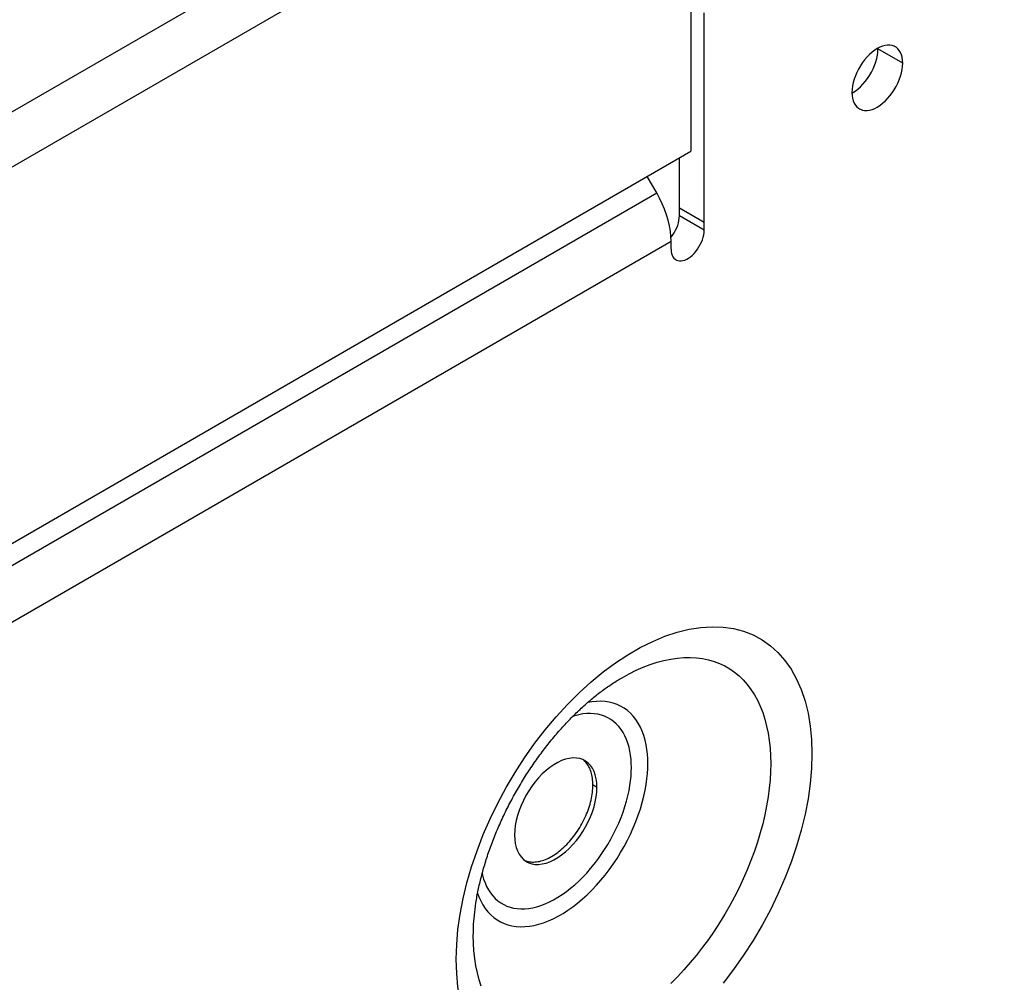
# Model space of a CAD drawing. Extents: x 0 to 17, y 0 to 11.
# Tile 24 of 27: x 15.657 to 16.322, y 6.199 to 6.849. Entities that reach past the tile are written whole.
import ezdxf

# ---------------------------------------------------------------- set-up
doc = ezdxf.new("R2010")
doc.units = 0
doc.header["$LTSCALE"] = 0.935
doc.layers.get('0').update_dxf_attribs({"linetype": 'CONTINUOUS'})

msp = doc.modelspace()

# ---------------------------------------------------------------- linework, layer by layer
at = {"color": 7, "linetype": 'CONTINUOUS'}
for p, q in [((15.58135, 6.7464), (16.09685, 7.04403)), ((16.11022, 7.01445), (15.58302, 6.71008)), ((16.11022, 7.01445), (16.11022, 6.7605)), ((16.11912, 6.70714), (16.11912, 6.85375)), ((16.23646, 6.82953), (16.23644, 6.82998)), ((16.25317, 6.81989), (16.23646, 6.82953)), ((16.21895, 6.79967), (16.21934, 6.79988)), ((15.58135, 6.45516), (16.11022, 6.7605)), ((16.10242, 6.71678), (16.10242, 6.756)), ((16.08707, 6.73235), (16.08066, 6.74344)), ((15.58202, 6.44076), (16.08707, 6.73235)), ((16.11912, 6.71228), (16.10242, 6.72193)), ((16.11912, 6.70714), (16.10242, 6.71678)), ((16.09685, 6.69942), (15.60362, 6.41466)), ((16.09685, 6.69428), (16.09685, 6.69942)), ((16.04674, 6.33103), (16.04396, 6.33264)), ((15.99805, 6.28168), (15.99876, 6.28141)), ((15.99876, 6.28141), (15.99959, 6.28116))]:
    msp.add_line(p, q, dxfattribs=at)
for points in [[(16.24815, 6.83097), (16.2475, 6.83131), (16.24611, 6.83181), (16.24461, 6.83206), (16.243, 6.83208), (16.24134, 6.83186), (16.23961, 6.83139), (16.23783, 6.83069), (16.23605, 6.82977), (16.23426, 6.82863), (16.23248, 6.82728), (16.23076, 6.82575), (16.22909, 6.82405), (16.22748, 6.82217), (16.22598, 6.82019), (16.2246, 6.81809), (16.22332, 6.81588), (16.2222, 6.81363), (16.22123, 6.81134), (16.22041, 6.80901), (16.21976, 6.80671), (16.21931, 6.80448), (16.21903, 6.80228), (16.21893, 6.80012)], [(16.21934, 6.79988), (16.22113, 6.80102), (16.22291, 6.80237), (16.22463, 6.8039), (16.2263, 6.8056), (16.22791, 6.80748), (16.22941, 6.80946), (16.23079, 6.81156), (16.23207, 6.81377), (16.23319, 6.81602), (16.23416, 6.81831), (16.23498, 6.82064), (16.23563, 6.82294), (16.23608, 6.82517), (16.23636, 6.82737), (16.23646, 6.82953)], [(16.25317, 6.81989), (16.25306, 6.82193), (16.25279, 6.82381), (16.25233, 6.82551), (16.25169, 6.82707), (16.25087, 6.82845), (16.2499, 6.82962), (16.24877, 6.83057), (16.24815, 6.83097)], [(16.22394, 6.78904), (16.2246, 6.7887), (16.22598, 6.7882), (16.22748, 6.78794), (16.22909, 6.78793), (16.23076, 6.78815), (16.23248, 6.78861), (16.23426, 6.78932), (16.23605, 6.79023), (16.23783, 6.79137), (16.23961, 6.79273), (16.24134, 6.79426), (16.243, 6.79596), (16.24461, 6.79783), (16.24611, 6.79982), (16.2475, 6.80192), (16.24877, 6.80413), (16.2499, 6.80638), (16.25087, 6.80867), (16.25169, 6.811), (16.25233, 6.8133), (16.25279, 6.81553), (16.25306, 6.81773), (16.25317, 6.81989)], [(16.21893, 6.80012), (16.21903, 6.79808), (16.21931, 6.7962), (16.21976, 6.79449), (16.22041, 6.79294), (16.22123, 6.79156), (16.2222, 6.79039), (16.22332, 6.78944), (16.22394, 6.78904)], [(16.09685, 6.69942), (16.09672, 6.70291), (16.09634, 6.70645), (16.09571, 6.71006), (16.09484, 6.71377), (16.09372, 6.71754), (16.09238, 6.72129), (16.09083, 6.725), (16.08906, 6.72868), (16.08707, 6.73235)], [(16.09674, 6.7023), (16.09685, 6.70243), (16.09793, 6.70387), (16.09893, 6.70542), (16.09982, 6.70701), (16.10058, 6.70865), (16.10124, 6.71033), (16.10175, 6.712), (16.10211, 6.71361), (16.10234, 6.71521), (16.10242, 6.71678)], [(16.10011, 6.68708), (16.10034, 6.68695), (16.10135, 6.68656), (16.10242, 6.68636), (16.10357, 6.68636), (16.1048, 6.68655), (16.10605, 6.68693), (16.10734, 6.6875), (16.10864, 6.68825), (16.10992, 6.68916), (16.11118, 6.69023), (16.1124, 6.69146), (16.11356, 6.69279), (16.11463, 6.69423), (16.11563, 6.69578), (16.11652, 6.69737), (16.11729, 6.69901), (16.11794, 6.70069), (16.11845, 6.70235), (16.11882, 6.70397), (16.11904, 6.70557), (16.11912, 6.70714)], [(16.09685, 6.69428), (16.09694, 6.6928), (16.09716, 6.69147), (16.09752, 6.69027), (16.09804, 6.6892), (16.09869, 6.68827), (16.09946, 6.68752), (16.10011, 6.68708)], [(15.9517, 6.21508), (15.952, 6.22501), (15.95287, 6.23512), (15.95432, 6.24543), (15.95635, 6.25598), (15.95895, 6.26671), (15.96208, 6.27748), (15.96575, 6.28829), (15.96996, 6.29913), (15.97463, 6.30984), (15.97979, 6.32043), (15.98542, 6.3309), (15.99143, 6.34109), (15.99785, 6.351), (16.00465, 6.36063), (16.01175, 6.36986), (16.01914, 6.37866), (16.02682, 6.38704), (16.03468, 6.39489), (16.04273, 6.4022), (16.05096, 6.40896), (16.05924, 6.4151), (16.06759, 6.42059), (16.076, 6.42544), (16.08435, 6.42959), (16.09264, 6.43303), (16.10087, 6.43576), (16.10891, 6.43775), (16.11677, 6.43898), (16.12446, 6.43946), (16.13185, 6.4392), (16.13894, 6.43817), (16.14575, 6.43639), (16.15216, 6.43388), (16.15818, 6.43064), (16.16381, 6.42667), (16.16896, 6.42204), (16.17364, 6.41672), (16.17784, 6.41074), (16.18152, 6.40418), (16.18465, 6.39702), (16.18725, 6.38929), (16.18928, 6.38108), (16.19072, 6.37244), (16.1916, 6.36334), (16.1919, 6.35376)], [(16.06364, 6.40508), (16.06842, 6.40771), (16.0732, 6.41007), (16.07795, 6.41216), (16.08268, 6.41397), (16.08736, 6.41549), (16.09198, 6.41673), (16.09655, 6.41768), (16.10104, 6.41833), (16.10544, 6.41869), (16.10975, 6.41876), (16.11395, 6.41853), (16.11804, 6.418), (16.122, 6.41718), (16.12582, 6.41608), (16.1295, 6.41468), (16.13304, 6.41301), (16.13641, 6.41105), (16.13962, 6.40881), (16.14267, 6.4063), (16.14554, 6.40351), (16.14822, 6.40046), (16.15072, 6.39715), (16.15302, 6.39359), (16.15511, 6.38979), (16.15699, 6.38576), (16.15866, 6.38151), (16.1601, 6.37706), (16.16132, 6.37244), (16.16231, 6.36764), (16.16308, 6.36269), (16.16363, 6.35761), (16.16395, 6.35241), (16.16406, 6.34711)], [(16.0811, 6.3471), (16.08104, 6.35027), (16.08083, 6.35345), (16.08048, 6.35664), (16.07996, 6.35981), (16.07926, 6.36294), (16.07838, 6.36598), (16.07732, 6.36892), (16.07607, 6.37172), (16.07464, 6.37436), (16.07304, 6.37681), (16.07127, 6.37907), (16.06934, 6.38111), (16.06727, 6.38292), (16.06507, 6.38451), (16.06273, 6.38587), (16.06027, 6.387), (16.05769, 6.38789), (16.05499, 6.38855), (16.05219, 6.38898), (16.04929, 6.38916), (16.0463, 6.3891), (16.04324, 6.3888), (16.04046, 6.38832)], [(16.06997, 6.34444), (16.06993, 6.34721), (16.06975, 6.34996), (16.06943, 6.35269), (16.06897, 6.35544), (16.06837, 6.35816), (16.06761, 6.36079), (16.06669, 6.36333), (16.0656, 6.36577), (16.06437, 6.36805), (16.06298, 6.37017), (16.06144, 6.37213), (16.05978, 6.3739), (16.05799, 6.37547), (16.05608, 6.37685), (16.05405, 6.37803), (16.05192, 6.379), (16.04968, 6.37978), (16.04735, 6.38035), (16.04492, 6.38072), (16.0424, 6.38088), (16.03982, 6.38083), (16.03717, 6.38057), (16.03445, 6.3801), (16.03169, 6.37943), (16.03053, 6.37907)], [(16.03858, 6.34906), (16.03713, 6.34978), (16.03506, 6.35046), (16.03281, 6.35083), (16.03047, 6.35088), (16.02802, 6.35059), (16.02546, 6.34998), (16.02287, 6.34907), (16.02024, 6.34783), (16.01757, 6.3463), (16.01494, 6.34449), (16.01235, 6.34241), (16.00979, 6.34007), (16.00734, 6.33752), (16.00499, 6.33477), (16.00275, 6.33181), (16.00067, 6.32873), (15.99876, 6.32552), (15.99702, 6.32219), (15.99548, 6.31882), (15.99417, 6.31541), (15.99306, 6.31198), (15.99219, 6.30859), (15.99158, 6.3053), (15.9912, 6.30207), (15.99107, 6.29889)], [(16.1919, 6.35376), (16.1916, 6.34384), (16.19072, 6.33372), (16.18928, 6.32341), (16.18725, 6.31287), (16.18465, 6.30213), (16.18152, 6.29136), (16.17784, 6.28056), (16.17364, 6.26972), (16.16896, 6.259), (16.16381, 6.24841), (16.15818, 6.23795), (16.15216, 6.22776), (16.14575, 6.21785), (16.13894, 6.20821), (16.13185, 6.19899)], [(15.96615, 6.25962), (15.96701, 6.25724), (15.96826, 6.25443), (15.96969, 6.25179), (15.97129, 6.24934), (15.97306, 6.24708), (15.97499, 6.24504), (15.97706, 6.24323), (15.97926, 6.24164), (15.9816, 6.24028), (15.98406, 6.23915), (15.98664, 6.23826), (15.98934, 6.2376), (15.99214, 6.23718), (15.99504, 6.23699), (15.99803, 6.23705), (16.00109, 6.23735), (16.00422, 6.23789), (16.0074, 6.23867), (16.01063, 6.23968), (16.0139, 6.24092), (16.0172, 6.24239), (16.0205, 6.24409), (16.02382, 6.246), (16.02713, 6.24812), (16.03042, 6.25046), (16.03369, 6.25298), (16.03692, 6.2557), (16.0401, 6.2586), (16.04323, 6.26168), (16.0463, 6.26492), (16.04928, 6.26831), (16.05218, 6.27184), (16.05498, 6.27549), (16.05768, 6.27926), (16.06026, 6.28314), (16.06272, 6.28711), (16.06506, 6.29117), (16.06727, 6.29531), (16.06934, 6.29951), (16.07126, 6.30377), (16.07304, 6.30808), (16.07464, 6.31238), (16.07607, 6.31666), (16.07732, 6.32091), (16.07838, 6.32507), (16.07926, 6.32913), (16.07996, 6.33307), (16.08048, 6.33685), (16.08083, 6.34044), (16.08104, 6.34386), (16.0811, 6.3471)], [(15.9692, 6.27284), (15.96944, 6.27176), (15.9702, 6.26912), (15.97112, 6.26659), (15.9722, 6.26415), (15.97344, 6.26187), (15.97482, 6.25975), (15.97636, 6.25779), (15.97803, 6.25602), (15.97982, 6.25445), (15.98173, 6.25307), (15.98376, 6.25189), (15.98589, 6.25091), (15.98813, 6.25014), (15.99046, 6.24957), (15.99289, 6.2492), (15.9954, 6.24904), (15.99799, 6.24909), (16.00064, 6.24935), (16.00336, 6.24982), (16.00611, 6.25049), (16.00891, 6.25137), (16.01175, 6.25245), (16.0146, 6.25372), (16.01746, 6.25519), (16.02034, 6.25685), (16.0232, 6.25869), (16.02605, 6.2607), (16.02889, 6.2629), (16.03169, 6.26525), (16.03444, 6.26776), (16.03716, 6.27043), (16.03981, 6.27324), (16.0424, 6.27617), (16.04491, 6.27923), (16.04734, 6.2824), (16.04967, 6.28566), (16.05191, 6.28903), (16.05405, 6.29247), (16.05607, 6.29598), (16.05799, 6.29957), (16.05978, 6.30321), (16.06144, 6.3069), (16.06298, 6.31064), (16.06437, 6.31436), (16.0656, 6.31807), (16.06668, 6.32176), (16.06761, 6.32536), (16.06837, 6.32887), (16.06897, 6.33229), (16.06943, 6.33556), (16.06975, 6.33867), (16.06993, 6.34163), (16.06997, 6.34444)], [(16.03912, 6.34795), (16.03852, 6.34859), (16.03789, 6.34918)], [(16.04674, 6.33103), (16.04661, 6.33405), (16.04623, 6.33686), (16.04561, 6.33944), (16.04475, 6.34182), (16.04364, 6.34398), (16.04232, 6.34586), (16.04079, 6.34746), (16.03904, 6.34877), (16.03858, 6.34906)], [(16.04396, 6.33264), (16.04394, 6.33383), (16.04388, 6.335), (16.04378, 6.33614), (16.04365, 6.33725), (16.04347, 6.33834), (16.04326, 6.33939), (16.04301, 6.34041), (16.04272, 6.3414), (16.0424, 6.34235), (16.04203, 6.34327), (16.04164, 6.34415), (16.0412, 6.345), (16.04073, 6.3458), (16.04023, 6.34656), (16.03969, 6.34728), (16.03912, 6.34795)], [(16.16406, 6.34711), (16.16395, 6.34168), (16.16363, 6.33611), (16.16308, 6.3304), (16.16231, 6.32457), (16.16132, 6.31862), (16.1601, 6.31259), (16.15866, 6.30648), (16.157, 6.30031), (16.15512, 6.29411), (16.15303, 6.28789), (16.15073, 6.28167), (16.14823, 6.27548), (16.14555, 6.26933), (16.14268, 6.26323), (16.13963, 6.2572), (16.13642, 6.25125), (16.13304, 6.24539), (16.12951, 6.23964), (16.12583, 6.23399), (16.12201, 6.22847), (16.11805, 6.22308), (16.11397, 6.21784), (16.10976, 6.21275), (16.10545, 6.20784), (16.10105, 6.20312), (16.09656, 6.19859)], [(15.99923, 6.28086), (16.00067, 6.28014), (16.00275, 6.27946), (16.00499, 6.27909), (16.00734, 6.27904), (16.00979, 6.27933), (16.01235, 6.27994), (16.01494, 6.28085), (16.01757, 6.28209), (16.02024, 6.28362), (16.02287, 6.28543), (16.02546, 6.28751), (16.02802, 6.28985), (16.03047, 6.2924), (16.03281, 6.29515), (16.03506, 6.29811), (16.03713, 6.30119), (16.03904, 6.3044), (16.04079, 6.30773), (16.04232, 6.3111), (16.04364, 6.31451), (16.04475, 6.31794), (16.04561, 6.32132), (16.04623, 6.32462), (16.04661, 6.32785), (16.04674, 6.33103)], [(15.99959, 6.28116), (16.00044, 6.28095), (16.00131, 6.2808), (16.0022, 6.28069), (16.00311, 6.28064), (16.00404, 6.28063), (16.00499, 6.28068), (16.00595, 6.28077), (16.00693, 6.28092), (16.00791, 6.28111), (16.00892, 6.28136), (16.00993, 6.28165), (16.01094, 6.28199), (16.01197, 6.28238), (16.013, 6.28282), (16.01404, 6.28331), (16.01508, 6.28384), (16.01612, 6.28442), (16.01716, 6.28504), (16.0182, 6.28571), (16.01924, 6.28642), (16.02027, 6.28718), (16.0213, 6.28797), (16.02231, 6.2888), (16.02332, 6.28968), (16.02433, 6.29059), (16.02531, 6.29153), (16.02629, 6.29251), (16.02725, 6.29353), (16.0282, 6.29458), (16.02913, 6.29566), (16.03004, 6.29676), (16.03093, 6.2979), (16.0318, 6.29906), (16.03265, 6.30025), (16.03348, 6.30146), (16.03428, 6.30268), (16.03506, 6.30394), (16.0358, 6.3052), (16.03653, 6.30648), (16.03722, 6.30778), (16.03789, 6.30909), (16.03852, 6.31041), (16.03912, 6.31174), (16.03969, 6.31307), (16.04023, 6.31441), (16.04073, 6.31576), (16.0412, 6.3171), (16.04164, 6.31844), (16.04203, 6.31978), (16.0424, 6.32112), (16.04272, 6.32245), (16.04301, 6.32377), (16.04326, 6.32508), (16.04347, 6.32638), (16.04365, 6.32767), (16.04378, 6.32894), (16.04388, 6.33019), (16.04394, 6.33142), (16.04396, 6.33264)], [(15.99107, 6.29889), (15.9912, 6.29586), (15.99158, 6.29306), (15.99219, 6.29048), (15.99306, 6.2881), (15.99417, 6.28594), (15.99548, 6.28406), (15.99702, 6.28246), (15.99876, 6.28114), (15.99923, 6.28086)], [(15.96863, 6.19675), (15.96719, 6.20119), (15.96597, 6.20582), (15.96497, 6.21062), (15.96421, 6.21557), (15.96366, 6.22065), (15.96333, 6.22585), (15.96323, 6.23115)], [(16.05924, 6.13925), (16.05096, 6.13581), (16.04273, 6.13308), (16.03468, 6.1311), (16.02682, 6.12987), (16.01914, 6.12938), (16.01175, 6.12965), (16.00465, 6.13068), (15.99785, 6.13246), (15.99143, 6.13496), (15.98542, 6.1382), (15.97979, 6.14217), (15.97463, 6.14681), (15.96996, 6.15212), (15.96575, 6.1581), (15.96208, 6.16467), (15.95895, 6.17182), (15.95635, 6.17956), (15.95432, 6.18776), (15.95287, 6.1964), (15.952, 6.20551), (15.9517, 6.21508)]]:
    msp.add_lwpolyline(points, dxfattribs=at)
at = {"color": 4, "linetype": 'CONTINUOUS'}
msp.add_open_spline([(0.2175, 10.8), (0.2175, 10.8), (0.2175, 10.8), (0.21751, 10.8), (0.21752, 10.8), (0.21753, 10.8), (0.21755, 10.8), (0.21757, 10.8), (0.21759, 10.8), (0.21764, 10.8), (0.21769, 10.8), (0.21775, 10.8), (0.21782, 10.8), (0.2179, 10.8), (0.218, 10.8), (0.21813, 10.8), (0.2183, 10.8), (0.21851, 10.8), (0.21876, 10.8), (0.21901, 10.8), (0.21927, 10.8), (0.2196, 10.8), (0.22002, 10.8), (0.22053, 10.8), (0.22103, 10.8), (0.22171, 10.8), (0.22255, 10.8), (0.22356, 10.8), (0.22457, 10.8), (0.22558, 10.8), (0.22659, 10.8), (0.22793, 10.8), (0.22962, 10.8), (0.23164, 10.8), (0.23366, 10.8), (0.23568, 10.8), (0.2377, 10.8), (0.23972, 10.8), (0.24241, 10.8), (0.24577, 10.8), (0.24981, 10.8), (0.25385, 10.8), (0.25789, 10.8), (0.26193, 10.8), (0.26732, 10.8), (0.27405, 10.8), (0.28213, 10.8), (0.29021, 10.8), (0.29828, 10.8), (0.30636, 10.8), (0.31444, 10.8), (0.32252, 10.8), (0.33329, 10.8), (0.34676, 10.8), (0.36291, 10.8), (0.37907, 10.8), (0.39523, 10.8), (0.41138, 10.8), (0.42754, 10.8), (0.44908, 10.8), (0.47601, 10.8), (0.50832, 10.8), (0.54064, 10.8), (0.57295, 10.8), (0.60527, 10.8), (0.63758, 10.8), (0.66989, 10.8), (0.70221, 10.8), (0.74529, 10.8), (0.79915, 10.8), (0.86378, 10.8), (0.9284, 10.8), (0.99303, 10.8), (1.05766, 10.8), (1.12229, 10.8), (1.18691, 10.8), (1.27308, 10.8), (1.3808, 10.8), (1.51005, 10.8), (1.63931, 10.8), (1.76856, 10.8), (1.89782, 10.8), (2.02707, 10.8), (2.15633, 10.8), (2.28558, 10.8), (2.41484, 10.8), (2.58718, 10.8), (2.8026, 10.8), (3.06111, 10.8), (3.31962, 10.8), (3.57813, 10.8), (3.83664, 10.8), (4.09516, 10.8), (4.35367, 10.8), (4.61218, 10.8), (4.95686, 10.8), (5.38771, 10.8), (5.90473, 10.8), (6.42175, 10.8), (6.93877, 10.8), (7.45579, 10.8), (7.97281, 10.8), (8.48983, 10.8), (9.00685, 10.8), (9.52387, 10.8), (10.04089, 10.8), (10.55791, 10.8), (11.07493, 10.8), (11.59196, 10.8), (12.02281, 10.8), (12.36749, 10.8), (12.626, 10.8), (12.88451, 10.8), (13.14302, 10.8), (13.40153, 10.8), (13.66004, 10.8), (13.91855, 10.8), (14.17706, 10.8), (14.39248, 10.8), (14.56482, 10.8), (14.69408, 10.8), (14.82334, 10.8), (14.95259, 10.8), (15.08185, 10.8), (15.2111, 10.8), (15.34036, 10.8), (15.46961, 10.8), (15.59887, 10.8), (15.70658, 10.8), (15.79275, 10.8), (15.85738, 10.8), (15.922, 10.8), (15.98663, 10.8), (16.05126, 10.8), (16.11589, 10.8), (16.18051, 10.8), (16.23437, 10.8), (16.27746, 10.8), (16.30977, 10.8), (16.34208, 10.8), (16.3744, 10.8), (16.40671, 10.8), (16.43902, 10.8), (16.47134, 10.8), (16.50365, 10.8), (16.53058, 10.8), (16.55212, 10.8), (16.56828, 10.8), (16.58444, 10.8), (16.60059, 10.8), (16.61675, 10.8), (16.63291, 10.8), (16.64637, 10.8), (16.65714, 10.8), (16.66522, 10.8), (16.6733, 10.8), (16.68138, 10.8), (16.68946, 10.8), (16.69754, 10.8), (16.70561, 10.8), (16.71235, 10.8), (16.71773, 10.8), (16.72177, 10.8), (16.72581, 10.8), (16.72985, 10.8), (16.73389, 10.8), (16.73725, 10.8), (16.73995, 10.8), (16.74197, 10.8), (16.74399, 10.8), (16.74601, 10.8), (16.74803, 10.8), (16.75005, 10.8), (16.75173, 10.8), (16.75307, 10.8), (16.75408, 10.8), (16.75509, 10.8), (16.7561, 10.8), (16.75711, 10.8), (16.75796, 10.8), (16.75863, 10.8), (16.75913, 10.8), (16.75964, 10.8), (16.76006, 10.8), (16.7604, 10.8), (16.76065, 10.8), (16.7609, 10.8), (16.76115, 10.8), (16.76136, 10.8), (16.76153, 10.8), (16.76166, 10.8), (16.76176, 10.8), (16.76185, 10.8), (16.76191, 10.8), (16.76197, 10.8), (16.76203, 10.8), (16.76207, 10.8), (16.76209, 10.8), (16.76212, 10.8), (16.76213, 10.8), (16.76214, 10.8), (16.76215, 10.8), (16.76216, 10.8), (16.76216, 10.8), (16.76216, 10.8), (16.76216, 10.79999), (16.76216, 10.79999), (16.76216, 10.79998), (16.76216, 10.79997), (16.76216, 10.79996), (16.76216, 10.79994), (16.76216, 10.79991), (16.76216, 10.79988), (16.76216, 10.79984), (16.76216, 10.7998), (16.76216, 10.79974), (16.76216, 10.79968), (16.76216, 10.79959), (16.76216, 10.79949), (16.76216, 10.79935), (16.76216, 10.79919), (16.76216, 10.79903), (16.76216, 10.79887), (16.76216, 10.79865), (16.76216, 10.79838), (16.76216, 10.79805), (16.76216, 10.79773), (16.76216, 10.7973), (16.76216, 10.79676), (16.76216, 10.79611), (16.76216, 10.79546), (16.76216, 10.79481), (16.76216, 10.79416), (16.76216, 10.7933), (16.76216, 10.79222), (16.76216, 10.79092), (16.76216, 10.78963), (16.76216, 10.78833), (16.76216, 10.78703), (16.76216, 10.78574), (16.76216, 10.78401), (16.76216, 10.78185), (16.76216, 10.77925), (16.76216, 10.77666), (16.76216, 10.77407), (16.76216, 10.77147), (16.76216, 10.76801), (16.76216, 10.76369), (16.76216, 10.75851), (16.76216, 10.75332), (16.76216, 10.74813), (16.76216, 10.74295), (16.76216, 10.73776), (16.76216, 10.73257), (16.76216, 10.72566), (16.76216, 10.71701), (16.76216, 10.70664), (16.76216, 10.69626), (16.76216, 10.68589), (16.76216, 10.67552), (16.76216, 10.66514), (16.76216, 10.65131), (16.76216, 10.63402), (16.76216, 10.61328), (16.76216, 10.59253), (16.76216, 10.57178), (16.76216, 10.55103), (16.76216, 10.53029), (16.76216, 10.50954), (16.76216, 10.48879), (16.76216, 10.46113), (16.76216, 10.42655), (16.76216, 10.38506), (16.76216, 10.34356), (16.76216, 10.30207), (16.76216, 10.26057), (16.76216, 10.21908), (16.76216, 10.17758), (16.76216, 10.12226), (16.76216, 10.0531), (16.76216, 9.97011), (16.76216, 9.88712), (16.76216, 9.80414), (16.76216, 9.72115), (16.76216, 9.63816), (16.76216, 9.55517), (16.76216, 9.47218), (16.76216, 9.38919), (16.76216, 9.27854), (16.76216, 9.14023), (16.76216, 8.97425), (16.76216, 8.80827), (16.76216, 8.64229), (16.76216, 8.47632), (16.76216, 8.31034), (16.76216, 8.14436), (16.76216, 7.97838), (16.76216, 7.75708), (16.76216, 7.48045), (16.76216, 7.1485), (16.76216, 6.81654), (16.76216, 6.48459), (16.76216, 6.15263), (16.76216, 5.82068), (16.76216, 5.48872), (16.76216, 5.15677), (16.76216, 4.82481), (16.76216, 4.49286), (16.76216, 4.1609), (16.76216, 3.82895), (16.76216, 3.49699), (16.76216, 3.22037), (16.76216, 2.99906), (16.76216, 2.83309), (16.76216, 2.66711), (16.76216, 2.50113), (16.76216, 2.33515), (16.76216, 2.16918), (16.76216, 2.0032), (16.76216, 1.83722), (16.76216, 1.69891), (16.76216, 1.58825), (16.76216, 1.50527), (16.76216, 1.42228), (16.76216, 1.33929), (16.76216, 1.2563), (16.76216, 1.17331), (16.76216, 1.09032), (16.76216, 1.00733), (16.76216, 0.92435), (16.76216, 0.85519), (16.76216, 0.79986), (16.76216, 0.75837), (16.76216, 0.71687), (16.76216, 0.67538), (16.76216, 0.63388), (16.76216, 0.59239), (16.76216, 0.5509), (16.76216, 0.51632), (16.76216, 0.48865), (16.76216, 0.46791), (16.76216, 0.44716), (16.76216, 0.42641), (16.76216, 0.40567), (16.76216, 0.38492), (16.76216, 0.36417), (16.76216, 0.34342), (16.76216, 0.32613), (16.76216, 0.3123), (16.76216, 0.30193), (16.76216, 0.29156), (16.76216, 0.28118), (16.76216, 0.27081), (16.76216, 0.26044), (16.76216, 0.25179), (16.76216, 0.24488), (16.76216, 0.23969), (16.76216, 0.2345), (16.76216, 0.22931), (16.76216, 0.22413), (16.76216, 0.21894), (16.76216, 0.21375), (16.76216, 0.20943), (16.76216, 0.20597), (16.76216, 0.20338), (16.76216, 0.20079), (16.76216, 0.19819), (16.76216, 0.1956), (16.76216, 0.19344), (16.76216, 0.19171), (16.76216, 0.19041), (16.76216, 0.18912), (16.76216, 0.18782), (16.76216, 0.18652), (16.76216, 0.18523), (16.76216, 0.18415), (16.76216, 0.18328), (16.76216, 0.18263), (16.76216, 0.18199), (16.76216, 0.18134), (16.76216, 0.18069), (16.76216, 0.18015), (16.76216, 0.17972), (16.76216, 0.17939), (16.76216, 0.17907), (16.76216, 0.1788), (16.76216, 0.17858), (16.76216, 0.17842), (16.76216, 0.17826), (16.76216, 0.1781), (16.76216, 0.17796), (16.76216, 0.17785), (16.76216, 0.17777), (16.76216, 0.1777), (16.76216, 0.17765), (16.76216, 0.17761), (16.76216, 0.17757), (16.76216, 0.17753), (16.76216, 0.17751), (16.76216, 0.17749), (16.76216, 0.17748), (16.76216, 0.17747), (16.76216, 0.17746), (16.76216, 0.17745), (16.76216, 0.17745), (16.76216, 0.17745), (16.76216, 0.17745), (16.76215, 0.17745), (16.76214, 0.17745), (16.76213, 0.17745), (16.76212, 0.17745), (16.76209, 0.17745), (16.76207, 0.17745), (16.76203, 0.17745), (16.76197, 0.17745), (16.76191, 0.17745), (16.76185, 0.17745), (16.76176, 0.17745), (16.76166, 0.17745), (16.76153, 0.17745), (16.76136, 0.17745), (16.76115, 0.17745), (16.7609, 0.17745), (16.76065, 0.17745), (16.7604, 0.17745), (16.76006, 0.17745), (16.75964, 0.17745), (16.75913, 0.17745), (16.75863, 0.17745), (16.75796, 0.17745), (16.75711, 0.17745), (16.7561, 0.17745), (16.75509, 0.17745), (16.75408, 0.17745), (16.75307, 0.17745), (16.75173, 0.17745), (16.75005, 0.17745), (16.74803, 0.17745), (16.74601, 0.17745), (16.74399, 0.17745), (16.74197, 0.17745), (16.73995, 0.17745), (16.73725, 0.17745), (16.73389, 0.17745), (16.72985, 0.17745), (16.72581, 0.17745), (16.72177, 0.17745), (16.71773, 0.17745), (16.71235, 0.17745), (16.70561, 0.17745), (16.69754, 0.17745), (16.68946, 0.17745), (16.68138, 0.17745), (16.6733, 0.17745), (16.66522, 0.17745), (16.65714, 0.17745), (16.64637, 0.17745), (16.63291, 0.17745), (16.61675, 0.17745), (16.60059, 0.17745), (16.58444, 0.17745), (16.56828, 0.17745), (16.55212, 0.17745), (16.53058, 0.17745), (16.50365, 0.17745), (16.47134, 0.17745), (16.43902, 0.17745), (16.40671, 0.17745), (16.3744, 0.17745), (16.34208, 0.17745), (16.30977, 0.17745), (16.27746, 0.17745), (16.23437, 0.17745), (16.18051, 0.17745), (16.11589, 0.17745), (16.05126, 0.17745), (15.98663, 0.17745), (15.922, 0.17745), (15.85738, 0.17745), (15.79275, 0.17745), (15.70658, 0.17745), (15.59887, 0.17745), (15.46961, 0.17745), (15.34036, 0.17745), (15.2111, 0.17745), (15.08185, 0.17745), (14.95259, 0.17745), (14.82334, 0.17745), (14.69408, 0.17745), (14.56482, 0.17745), (14.39248, 0.17745), (14.17706, 0.17745), (13.91855, 0.17745), (13.66004, 0.17745), (13.40153, 0.17745), (13.14302, 0.17745), (12.88451, 0.17745), (12.626, 0.17745), (12.36749, 0.17745), (12.02281, 0.17745), (11.59196, 0.17745), (11.07493, 0.17745), (10.55791, 0.17745), (10.04089, 0.17745), (9.52387, 0.17745), (9.00685, 0.17745), (8.48983, 0.17745), (7.97281, 0.17745), (7.45579, 0.17745), (6.93877, 0.17745), (6.42175, 0.17745), (5.90473, 0.17745), (5.38771, 0.17745), (4.95686, 0.17745), (4.61218, 0.17745), (4.35367, 0.17745), (4.09516, 0.17745), (3.83664, 0.17745), (3.57813, 0.17745), (3.31962, 0.17745), (3.06111, 0.17745), (2.8026, 0.17745), (2.58718, 0.17745), (2.41484, 0.17745), (2.28558, 0.17745), (2.15633, 0.17745), (2.02707, 0.17745), (1.89782, 0.17745), (1.76856, 0.17745), (1.63931, 0.17745), (1.51005, 0.17745), (1.3808, 0.17745), (1.27308, 0.17745), (1.18691, 0.17745), (1.12229, 0.17745), (1.05766, 0.17745), (0.99303, 0.17745), (0.9284, 0.17745), (0.86378, 0.17745), (0.79915, 0.17745), (0.74529, 0.17745), (0.70221, 0.17745), (0.66989, 0.17745), (0.63758, 0.17745), (0.60527, 0.17745), (0.57295, 0.17745), (0.54064, 0.17745), (0.50832, 0.17745), (0.47601, 0.17745), (0.44908, 0.17745), (0.42754, 0.17745), (0.41138, 0.17745), (0.39523, 0.17745), (0.37907, 0.17745), (0.36291, 0.17745), (0.34676, 0.17745), (0.33329, 0.17745), (0.32252, 0.17745), (0.31444, 0.17745), (0.30636, 0.17745), (0.29828, 0.17745), (0.29021, 0.17745), (0.28213, 0.17745), (0.27405, 0.17745), (0.26732, 0.17745), (0.26193, 0.17745), (0.25789, 0.17745), (0.25385, 0.17745), (0.24981, 0.17745), (0.24577, 0.17745), (0.24241, 0.17745), (0.23972, 0.17745), (0.2377, 0.17745), (0.23568, 0.17745), (0.23366, 0.17745), (0.23164, 0.17745), (0.22962, 0.17745), (0.22793, 0.17745), (0.22659, 0.17745), (0.22558, 0.17745), (0.22457, 0.17745), (0.22356, 0.17745), (0.22255, 0.17745), (0.22171, 0.17745), (0.22103, 0.17745), (0.22053, 0.17745), (0.22002, 0.17745), (0.2196, 0.17745), (0.21927, 0.17745), (0.21901, 0.17745), (0.21876, 0.17745), (0.21851, 0.17745), (0.2183, 0.17745), (0.21813, 0.17745), (0.218, 0.17745), (0.2179, 0.17745), (0.21782, 0.17745), (0.21775, 0.17745), (0.21769, 0.17745), (0.21764, 0.17745), (0.21759, 0.17745), (0.21757, 0.17745), (0.21755, 0.17745), (0.21753, 0.17745), (0.21752, 0.17745), (0.21751, 0.17745), (0.2175, 0.17745), (0.2175, 0.17745), (0.2175, 0.17745), (0.2175, 0.17745), (0.2175, 0.17746), (0.2175, 0.17747), (0.2175, 0.17748), (0.2175, 0.17749), (0.2175, 0.17751), (0.2175, 0.17753), (0.2175, 0.17757), (0.2175, 0.17761), (0.2175, 0.17765), (0.2175, 0.1777), (0.2175, 0.17777), (0.2175, 0.17785), (0.2175, 0.17796), (0.2175, 0.1781), (0.2175, 0.17826), (0.2175, 0.17842), (0.2175, 0.17858), (0.2175, 0.1788), (0.2175, 0.17907), (0.2175, 0.17939), (0.2175, 0.17972), (0.2175, 0.18015), (0.2175, 0.18069), (0.2175, 0.18134), (0.2175, 0.18199), (0.2175, 0.18263), (0.2175, 0.18328), (0.2175, 0.18415), (0.2175, 0.18523), (0.2175, 0.18652), (0.2175, 0.18782), (0.2175, 0.18912), (0.2175, 0.19041), (0.2175, 0.19171), (0.2175, 0.19344), (0.2175, 0.1956), (0.2175, 0.19819), (0.2175, 0.20079), (0.2175, 0.20338), (0.2175, 0.20597), (0.2175, 0.20943), (0.2175, 0.21375), (0.2175, 0.21894), (0.2175, 0.22413), (0.2175, 0.22931), (0.2175, 0.2345), (0.2175, 0.23969), (0.2175, 0.24488), (0.2175, 0.25179), (0.2175, 0.26044), (0.2175, 0.27081), (0.2175, 0.28118), (0.2175, 0.29156), (0.2175, 0.30193), (0.2175, 0.3123), (0.2175, 0.32613), (0.2175, 0.34342), (0.2175, 0.36417), (0.2175, 0.38492), (0.2175, 0.40567), (0.2175, 0.42641), (0.2175, 0.44716), (0.2175, 0.46791), (0.2175, 0.48865), (0.2175, 0.51632), (0.2175, 0.5509), (0.2175, 0.59239), (0.2175, 0.63388), (0.2175, 0.67538), (0.2175, 0.71687), (0.2175, 0.75837), (0.2175, 0.79986), (0.2175, 0.85519), (0.2175, 0.92435), (0.2175, 1.00733), (0.2175, 1.09032), (0.2175, 1.17331), (0.2175, 1.2563), (0.2175, 1.33929), (0.2175, 1.42228), (0.2175, 1.50527), (0.2175, 1.58825), (0.2175, 1.69891), (0.2175, 1.83722), (0.2175, 2.0032), (0.2175, 2.16918), (0.2175, 2.33515), (0.2175, 2.50113), (0.2175, 2.66711), (0.2175, 2.83309), (0.2175, 2.99906), (0.2175, 3.22037), (0.2175, 3.49699), (0.2175, 3.82895), (0.2175, 4.1609), (0.2175, 4.49286), (0.2175, 4.82481), (0.2175, 5.15677), (0.2175, 5.48872), (0.2175, 5.82068), (0.2175, 6.15263), (0.2175, 6.48459), (0.2175, 6.81654), (0.2175, 7.1485), (0.2175, 7.48045), (0.2175, 7.75708), (0.2175, 7.97838), (0.2175, 8.14436), (0.2175, 8.31034), (0.2175, 8.47632), (0.2175, 8.64229), (0.2175, 8.80827), (0.2175, 8.97425), (0.2175, 9.14023), (0.2175, 9.27854), (0.2175, 9.38919), (0.2175, 9.47218), (0.2175, 9.55517), (0.2175, 9.63816), (0.2175, 9.72115), (0.2175, 9.80414), (0.2175, 9.88712), (0.2175, 9.97011), (0.2175, 10.0531), (0.2175, 10.12226), (0.2175, 10.17758), (0.2175, 10.21908), (0.2175, 10.26057), (0.2175, 10.30207), (0.2175, 10.34356), (0.2175, 10.38506), (0.2175, 10.42655), (0.2175, 10.46113), (0.2175, 10.48879), (0.2175, 10.50954), (0.2175, 10.53029), (0.2175, 10.55103), (0.2175, 10.57178), (0.2175, 10.59253), (0.2175, 10.61328), (0.2175, 10.63402), (0.2175, 10.65131), (0.2175, 10.66514), (0.2175, 10.67552), (0.2175, 10.68589), (0.2175, 10.69626), (0.2175, 10.70664), (0.2175, 10.71701), (0.2175, 10.72566), (0.2175, 10.73257), (0.2175, 10.73776), (0.2175, 10.74295), (0.2175, 10.74813), (0.2175, 10.75332), (0.2175, 10.75851), (0.2175, 10.76369), (0.2175, 10.76801), (0.2175, 10.77147), (0.2175, 10.77407), (0.2175, 10.77666), (0.2175, 10.77925), (0.2175, 10.78185), (0.2175, 10.78401), (0.2175, 10.78574), (0.2175, 10.78703), (0.2175, 10.78833), (0.2175, 10.78963), (0.2175, 10.79092), (0.2175, 10.79222), (0.2175, 10.7933), (0.2175, 10.79416), (0.2175, 10.79481), (0.2175, 10.79546), (0.2175, 10.79611), (0.2175, 10.79676), (0.2175, 10.7973), (0.2175, 10.79773), (0.2175, 10.79805), (0.2175, 10.79838), (0.2175, 10.79865), (0.2175, 10.79887), (0.2175, 10.79903), (0.2175, 10.79919), (0.2175, 10.79935), (0.2175, 10.79949), (0.2175, 10.79959), (0.2175, 10.79968), (0.2175, 10.79974), (0.2175, 10.7998), (0.2175, 10.79984), (0.2175, 10.79988), (0.2175, 10.79991), (0.2175, 10.79994), (0.2175, 10.79996), (0.2175, 10.79997), (0.2175, 10.79998), (0.2175, 10.79999), (0.2175, 10.79999), (0.2175, 10.8), (0.2175, 10.8), (0.2175, 10.8)], degree=3, knots=[0, 0, 0, 0, 0, 0, 0, 0, 0.000001, 0.000001, 0.000001, 0.000002, 0.000003, 0.000004, 0.000005, 0.000006, 0.000008, 0.00001, 0.000011, 0.000015, 0.000019, 0.000023, 0.000027, 0.000031, 0.000038, 0.000046, 0.000053, 0.000061, 0.000076, 0.000092, 0.000107, 0.000122, 0.000137, 0.000153, 0.000183, 0.000214, 0.000244, 0.000275, 0.000305, 0.000336, 0.000366, 0.000427, 0.000488, 0.000549, 0.00061, 0.000671, 0.000732, 0.000854, 0.000977, 0.001099, 0.001221, 0.001343, 0.001465, 0.001587, 0.001709, 0.001953, 0.002197, 0.002441, 0.002686, 0.00293, 0.003174, 0.003418, 0.003906, 0.004395, 0.004883, 0.005371, 0.005859, 0.006348, 0.006836, 0.007324, 0.007812, 0.008789, 0.009766, 0.010742, 0.011719, 0.012695, 0.013672, 0.014648, 0.015625, 0.017578, 0.019531, 0.021484, 0.023438, 0.025391, 0.027344, 0.029297, 0.03125, 0.033203, 0.035156, 0.039062, 0.042969, 0.046875, 0.050781, 0.054688, 0.058594, 0.0625, 0.066406, 0.070312, 0.078125, 0.085938, 0.09375, 0.101562, 0.109375, 0.117188, 0.125, 0.132812, 0.140625, 0.148438, 0.15625, 0.164062, 0.171875, 0.179688, 0.183594, 0.1875, 0.191406, 0.195312, 0.199219, 0.203125, 0.207031, 0.210938, 0.214844, 0.216797, 0.21875, 0.220703, 0.222656, 0.224609, 0.226562, 0.228516, 0.230469, 0.232422, 0.234375, 0.235352, 0.236328, 0.237305, 0.238281, 0.239258, 0.240234, 0.241211, 0.242188, 0.242676, 0.243164, 0.243652, 0.244141, 0.244629, 0.245117, 0.245605, 0.246094, 0.246582, 0.246826, 0.24707, 0.247314, 0.247559, 0.247803, 0.248047, 0.248291, 0.248413, 0.248535, 0.248657, 0.248779, 0.248901, 0.249023, 0.249146, 0.249268, 0.249329, 0.24939, 0.249451, 0.249512, 0.249573, 0.249634, 0.249664, 0.249695, 0.249725, 0.249756, 0.249786, 0.249817, 0.249847, 0.249863, 0.249878, 0.249893, 0.249908, 0.249924, 0.249939, 0.249947, 0.249954, 0.249962, 0.249969, 0.249973, 0.249977, 0.249981, 0.249985, 0.249989, 0.24999, 0.249992, 0.249994, 0.249995, 0.249996, 0.249997, 0.249998, 0.249999, 0.249999, 0.249999, 0.25, 0.25, 0.25, 0.25, 0.25, 0.25, 0.25, 0.25, 0.25, 0.250001, 0.250001, 0.250001, 0.250002, 0.250003, 0.250004, 0.250005, 0.250006, 0.250008, 0.25001, 0.250011, 0.250015, 0.250019, 0.250023, 0.250027, 0.250031, 0.250038, 0.250046, 0.250053, 0.250061, 0.250076, 0.250092, 0.250107, 0.250122, 0.250137, 0.250153, 0.250183, 0.250214, 0.250244, 0.250275, 0.250305, 0.250336, 0.250366, 0.250427, 0.250488, 0.250549, 0.25061, 0.250671, 0.250732, 0.250854, 0.250977, 0.251099, 0.251221, 0.251343, 0.251465, 0.251587, 0.251709, 0.251953, 0.252197, 0.252441, 0.252686, 0.25293, 0.253174, 0.253418, 0.253906, 0.254395, 0.254883, 0.255371, 0.255859, 0.256348, 0.256836, 0.257324, 0.257812, 0.258789, 0.259766, 0.260742, 0.261719, 0.262695, 0.263672, 0.264648, 0.265625, 0.267578, 0.269531, 0.271484, 0.273438, 0.275391, 0.277344, 0.279297, 0.28125, 0.283203, 0.285156, 0.289062, 0.292969, 0.296875, 0.300781, 0.304688, 0.308594, 0.3125, 0.316406, 0.320312, 0.328125, 0.335938, 0.34375, 0.351562, 0.359375, 0.367188, 0.375, 0.382812, 0.390625, 0.398438, 0.40625, 0.414062, 0.421875, 0.429688, 0.433594, 0.4375, 0.441406, 0.445312, 0.449219, 0.453125, 0.457031, 0.460938, 0.464844, 0.466797, 0.46875, 0.470703, 0.472656, 0.474609, 0.476562, 0.478516, 0.480469, 0.482422, 0.484375, 0.485352, 0.486328, 0.487305, 0.488281, 0.489258, 0.490234, 0.491211, 0.492188, 0.492676, 0.493164, 0.493652, 0.494141, 0.494629, 0.495117, 0.495605, 0.496094, 0.496582, 0.496826, 0.49707, 0.497314, 0.497559, 0.497803, 0.498047, 0.498291, 0.498413, 0.498535, 0.498657, 0.498779, 0.498901, 0.499023, 0.499146, 0.499268, 0.499329, 0.49939, 0.499451, 0.499512, 0.499573, 0.499634, 0.499664, 0.499695, 0.499725, 0.499756, 0.499786, 0.499817, 0.499847, 0.499863, 0.499878, 0.499893, 0.499908, 0.499924, 0.499939, 0.499947, 0.499954, 0.499962, 0.499969, 0.499973, 0.499977, 0.499981, 0.499985, 0.499989, 0.49999, 0.499992, 0.499994, 0.499995, 0.499996, 0.499997, 0.499998, 0.499999, 0.499999, 0.499999, 0.5, 0.5, 0.5, 0.5, 0.5, 0.5, 0.5, 0.5, 0.5, 0.500001, 0.500001, 0.500001, 0.500002, 0.500003, 0.500004, 0.500005, 0.500006, 0.500008, 0.50001, 0.500011, 0.500015, 0.500019, 0.500023, 0.500027, 0.500031, 0.500038, 0.500046, 0.500053, 0.500061, 0.500076, 0.500092, 0.500107, 0.500122, 0.500137, 0.500153, 0.500183, 0.500214, 0.500244, 0.500275, 0.500305, 0.500336, 0.500366, 0.500427, 0.500488, 0.500549, 0.50061, 0.500671, 0.500732, 0.500854, 0.500977, 0.501099, 0.501221, 0.501343, 0.501465, 0.501587, 0.501709, 0.501953, 0.502197, 0.502441, 0.502686, 0.50293, 0.503174, 0.503418, 0.503906, 0.504395, 0.504883, 0.505371, 0.505859, 0.506348, 0.506836, 0.507324, 0.507812, 0.508789, 0.509766, 0.510742, 0.511719, 0.512695, 0.513672, 0.514648, 0.515625, 0.517578, 0.519531, 0.521484, 0.523438, 0.525391, 0.527344, 0.529297, 0.53125, 0.533203, 0.535156, 0.539062, 0.542969, 0.546875, 0.550781, 0.554688, 0.558594, 0.5625, 0.566406, 0.570312, 0.578125, 0.585938, 0.59375, 0.601562, 0.609375, 0.617188, 0.625, 0.632812, 0.640625, 0.648438, 0.65625, 0.664062, 0.671875, 0.679688, 0.683594, 0.6875, 0.691406, 0.695312, 0.699219, 0.703125, 0.707031, 0.710938, 0.714844, 0.716797, 0.71875, 0.720703, 0.722656, 0.724609, 0.726562, 0.728516, 0.730469, 0.732422, 0.734375, 0.735352, 0.736328, 0.737305, 0.738281, 0.739258, 0.740234, 0.741211, 0.742188, 0.742676, 0.743164, 0.743652, 0.744141, 0.744629, 0.745117, 0.745605, 0.746094, 0.746582, 0.746826, 0.74707, 0.747314, 0.747559, 0.747803, 0.748047, 0.748291, 0.748413, 0.748535, 0.748657, 0.748779, 0.748901, 0.749023, 0.749146, 0.749268, 0.749329, 0.74939, 0.749451, 0.749512, 0.749573, 0.749634, 0.749664, 0.749695, 0.749725, 0.749756, 0.749786, 0.749817, 0.749847, 0.749863, 0.749878, 0.749893, 0.749908, 0.749924, 0.749939, 0.749947, 0.749954, 0.749962, 0.749969, 0.749973, 0.749977, 0.749981, 0.749985, 0.749989, 0.74999, 0.749992, 0.749994, 0.749995, 0.749996, 0.749997, 0.749998, 0.749999, 0.749999, 0.749999, 0.75, 0.75, 0.75, 0.75, 0.75, 0.75, 0.75, 0.75, 0.75, 0.750001, 0.750001, 0.750001, 0.750002, 0.750003, 0.750004, 0.750005, 0.750006, 0.750008, 0.75001, 0.750011, 0.750015, 0.750019, 0.750023, 0.750027, 0.750031, 0.750038, 0.750046, 0.750053, 0.750061, 0.750076, 0.750092, 0.750107, 0.750122, 0.750137, 0.750153, 0.750183, 0.750214, 0.750244, 0.750275, 0.750305, 0.750336, 0.750366, 0.750427, 0.750488, 0.750549, 0.75061, 0.750671, 0.750732, 0.750854, 0.750977, 0.751099, 0.751221, 0.751343, 0.751465, 0.751587, 0.751709, 0.751953, 0.752197, 0.752441, 0.752686, 0.75293, 0.753174, 0.753418, 0.753906, 0.754395, 0.754883, 0.755371, 0.755859, 0.756348, 0.756836, 0.757324, 0.757812, 0.758789, 0.759766, 0.760742, 0.761719, 0.762695, 0.763672, 0.764648, 0.765625, 0.767578, 0.769531, 0.771484, 0.773438, 0.775391, 0.777344, 0.779297, 0.78125, 0.783203, 0.785156, 0.789062, 0.792969, 0.796875, 0.800781, 0.804688, 0.808594, 0.8125, 0.816406, 0.820312, 0.828125, 0.835938, 0.84375, 0.851562, 0.859375, 0.867188, 0.875, 0.882812, 0.890625, 0.898438, 0.90625, 0.914062, 0.921875, 0.929688, 0.933594, 0.9375, 0.941406, 0.945312, 0.949219, 0.953125, 0.957031, 0.960938, 0.964844, 0.966797, 0.96875, 0.970703, 0.972656, 0.974609, 0.976562, 0.978516, 0.980469, 0.982422, 0.984375, 0.985352, 0.986328, 0.987305, 0.988281, 0.989258, 0.990234, 0.991211, 0.992188, 0.992676, 0.993164, 0.993652, 0.994141, 0.994629, 0.995117, 0.995605, 0.996094, 0.996582, 0.996826, 0.99707, 0.997314, 0.997559, 0.997803, 0.998047, 0.998291, 0.998413, 0.998535, 0.998657, 0.998779, 0.998901, 0.999023, 0.999146, 0.999268, 0.999329, 0.99939, 0.999451, 0.999512, 0.999573, 0.999634, 0.999664, 0.999695, 0.999725, 0.999756, 0.999786, 0.999817, 0.999847, 0.999863, 0.999878, 0.999893, 0.999908, 0.999924, 0.999939, 0.999947, 0.999954, 0.999962, 0.999969, 0.999973, 0.999977, 0.999981, 0.999985, 0.999989, 0.99999, 0.999992, 0.999994, 0.999995, 0.999996, 0.999997, 0.999998, 0.999999, 0.999999, 0.999999, 1, 1, 1, 1, 1, 1, 1, 1], dxfattribs=at)
at = {"color": 7, "linetype": 'CONTINUOUS'}
msp.add_open_spline([(15.96323, 6.23115), (15.96323, 6.23367), (15.96339, 6.23887), (15.96409, 6.24687), (15.96528, 6.25529), (15.96698, 6.26405), (15.9692, 6.27312), (15.97193, 6.28241), (15.97518, 6.29185), (15.97892, 6.30138), (15.98315, 6.31091), (15.98784, 6.32037), (15.99295, 6.32968), (15.99845, 6.33878), (16.00429, 6.34759), (16.01043, 6.35606), (16.01682, 6.3641), (16.0234, 6.37169), (16.0301, 6.37875), (16.03689, 6.38525), (16.04367, 6.39115), (16.05041, 6.39644), (16.05702, 6.40107), (16.06146, 6.40382), (16.06364, 6.40508)], degree=3, knots=[0, 0, 0, 0, 0.03618, 0.074839, 0.115564, 0.158503, 0.203265, 0.249848, 0.297799, 0.347016, 0.397094, 0.44784, 0.498896, 0.549981, 0.600815, 0.651035, 0.700451, 0.748637, 0.795495, 0.840564, 0.883839, 0.924866, 0.963739, 1, 1, 1, 1], dxfattribs=at)

doc.saveas('drawing.dxf')
